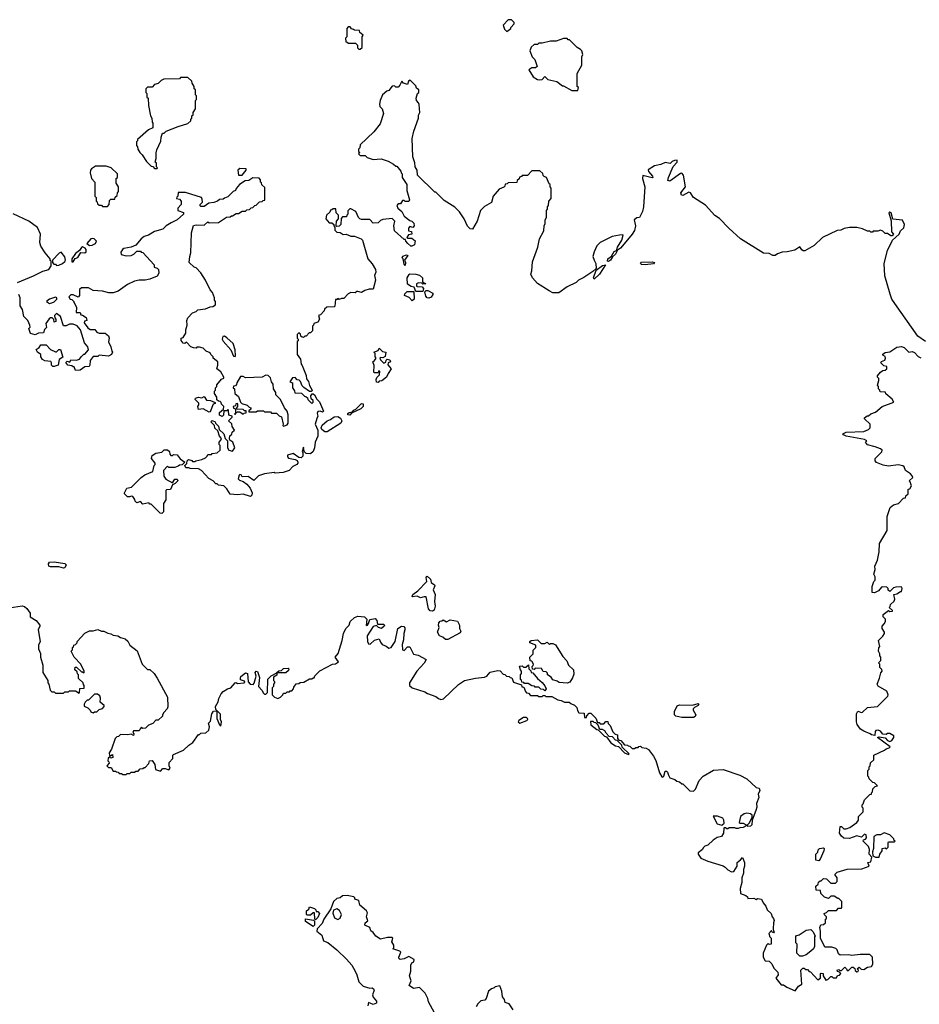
# Model space of a CAD drawing. Extents: x 1862350 to 2057294, y 212041 to 437318.
# Tile 244 of 256: x 2039763 to 2047375, y 329545 to 337880. Entities that reach past the tile are written whole.
import ezdxf

# ---------------------------------------------------------------- set-up
doc = ezdxf.new("R2010")
doc.units = 0

msp = doc.modelspace()

# ---------------------------------------------------------------- linework, layer by layer
at = {"layer": '0CON10XD'}
for points in [[(2042645, 337630), (2042660, 337645), (2042660, 337735), (2042668.3, 337748.3), (2042641.7, 337771.7), (2042638.3, 337788.3), (2042595, 337790), (2042588.3, 337798.3), (2042571.7, 337801.7), (2042558.3, 337818.3), (2042541.7, 337818.3), (2042530, 337805), (2042530, 337735), (2042520, 337725), (2042521.7, 337691.7), (2042535, 337690), (2042545, 337680), (2042605, 337680), (2042620, 337665), (2042621.7, 337641.7), (2042631.7, 337631.7), (2042645, 337630)], [(2043885, 337780), (2043917.5, 337805), (2043920, 337815), (2043947.5, 337845), (2043947, 337857), (2043925, 337880), (2043895, 337880), (2043852.5, 337835), (2043865, 337800), (2043885, 337780)], [(2044485, 337280), (2044490, 337305), (2044480, 337315), (2044480, 337425), (2044520, 337495), (2044520, 337565), (2044527.5, 337585), (2044520, 337615), (2044508.3, 337628.3), (2044480, 337645), (2044415, 337710), (2044405, 337710), (2044395, 337720), (2044365, 337720), (2044301.7, 337698.3), (2044255, 337697.5), (2044185, 337680), (2044155, 337680), (2044145, 337670), (2044115, 337670), (2044091.7, 337648.3), (2044080, 337615), (2044100, 337565), (2044121.7, 337541.7), (2044140, 337485), (2044126.7, 337473.3), (2044095, 337472.5), (2044070, 337455), (2044107, 337397), (2044145, 337373.3), (2044165, 337370), (2044182.5, 337375), (2044205, 337400), (2044233, 337373), (2044307, 337357), (2044355, 337320), (2044365, 337320), (2044435, 337280), (2044485, 337280)], [(2040925, 336620), (2040930, 336625), (2040920, 336635), (2040920, 336665), (2040910, 336675), (2040917.5, 336705), (2040918.3, 336751.7), (2040923, 336777), (2040957, 336853), (2040960, 336885), (2040971.7, 336918.3), (2040985, 336920), (2041003, 336937), (2041103, 336977), (2041185, 337000), (2041210, 337025), (2041210, 337035), (2041220, 337045), (2041220, 337065), (2041230, 337075), (2041230, 337095), (2041250, 337125), (2041250, 337195), (2041260, 337205), (2041260, 337235), (2041250, 337245), (2041250, 337285), (2041240, 337295), (2041240, 337315), (2041221.7, 337341.7), (2041218.3, 337358.3), (2041185, 337390), (2041125, 337390), (2041115, 337380), (2040983, 337377), (2040960, 337365), (2040935, 337340), (2040905, 337330), (2040885, 337310), (2040845, 337310), (2040830, 337295), (2040830, 337265), (2040840, 337255), (2040840, 337225), (2040850, 337215), (2040852.5, 337155), (2040870, 337065), (2040880, 337045), (2040883, 337013), (2040890, 337005), (2040890, 336965), (2040853.6, 336946.4), (2040760, 336865), (2040760, 336855), (2040750, 336845), (2040750, 336815), (2040760, 336805), (2040762.5, 336785), (2040780, 336755), (2040800, 336735), (2040835, 336680), (2040875, 336640), (2040888.3, 336638.3), (2040905, 336620), (2040925, 336620)], [(2043355, 336350), (2043285, 336420), (2043275, 336420), (2043130, 336565), (2043127, 336607), (2043110, 336635), (2043107, 336667), (2043088.3, 336718.3), (2043082.5, 336875), (2043097.5, 336935), (2043137.5, 337045), (2043138.3, 337071.7), (2043147.5, 337095), (2043141.7, 337161.7), (2043137, 337177), (2043120, 337195), (2043117.5, 337215), (2043130, 337255), (2043140, 337265), (2043140, 337285), (2043121.7, 337301.7), (2043115, 337320), (2043067, 337367), (2043051.7, 337358.3), (2043045, 337330), (2043011.7, 337341.7), (2042995, 337360), (2042980, 337325), (2042965, 337310), (2042945, 337310), (2042935, 337320), (2042915, 337317.5), (2042885, 337280), (2042870, 337275), (2042832.5, 337245), (2042812.5, 337195), (2042807.5, 337165), (2042810, 337145), (2042830, 337125), (2042840, 337085), (2042811.7, 336998.3), (2042759.3, 336930.7), (2042645, 336820), (2042640, 336795), (2042630, 336785), (2042630, 336765), (2042640, 336755), (2042630, 336745), (2042645, 336730), (2042685, 336730), (2042703, 336713), (2042755, 336697.5), (2042821.7, 336701.7), (2042881.7, 336681.7), (2042927, 336657), (2042945, 336640), (2042955, 336640), (2042988.3, 336598.3), (2042990, 336585), (2043000, 336575), (2043000, 336545), (2043040, 336485), (2043040, 336435), (2043062.5, 336355), (2043055, 336340), (2043025, 336340), (2043015, 336350), (2043001.7, 336348.3), (2042985, 336320), (2042965, 336320), (2042953, 336307), (2042963.3, 336283.3), (2042996.2, 336256.2), (2043017, 336217), (2043065, 336180), (2043080, 336175), (2043097, 336157), (2043100, 336135), (2043088.3, 336121.7), (2043065, 336130), (2043053.3, 336115), (2043053, 336093), (2043078.3, 336088.3), (2043080, 336065), (2043051.7, 336058.3), (2043040, 336035), (2043045, 336030), (2043081.7, 336031.7), (2043108.8, 336008.8), (2043103.8, 335975), (2043081.7, 335961.7), (2043072.5, 335962.5), (2043046.7, 335985), (2043030, 336005), (2043028.3, 336018.3), (2043015, 336020), (2042933.9, 336093.9), (2042930, 336135), (2042936.7, 336175), (2042915, 336197.5), (2042835, 336187.5), (2042815, 336180), (2042795, 336160), (2042755, 336157.5), (2042725, 336187.5), (2042655, 336187.5), (2042640, 336195), (2042630, 336205), (2042607.5, 336255), (2042565, 336280), (2042555, 336280), (2042538.3, 336261.7), (2042540, 336235), (2042530, 336225), (2042528.3, 336211.7), (2042495, 336210), (2042481.7, 336198.3), (2042480, 336145), (2042465, 336132.5), (2042445, 336130), (2042440, 336135), (2042442.5, 336175), (2042460, 336195), (2042460, 336225), (2042440, 336245), (2042438.3, 336278.3), (2042415, 336280), (2042405, 336270), (2042391.7, 336268.3), (2042388.3, 336251.7), (2042360, 336225), (2042353, 336193), (2042381.7, 336161.7), (2042405, 336160), (2042420, 336145), (2042420, 336135), (2042430, 336125), (2042428.3, 336098.3), (2042445, 336080), (2042475, 336077.5), (2042500.7, 336060.7), (2042525, 336063.3), (2042565, 336048.8), (2042595, 336046.2), (2042652.5, 336025), (2042663.3, 336015), (2042710, 335855), (2042744.1, 335814.1), (2042774, 335765), (2042775.9, 335744.1), (2042763.8, 335715), (2042770.7, 335689.3), (2042773.8, 335675), (2042755, 335600), (2042720.7, 335599.3), (2042683, 335587), (2042655, 335570), (2042625, 335580), (2042615, 335580), (2042601.7, 335568.3), (2042565, 335570), (2042541.7, 335558.3), (2042505, 335520), (2042485, 335520), (2042465, 335510), (2042455, 335520), (2042448.3, 335511.7), (2042435, 335510), (2042430, 335455), (2042425, 335450), (2042363, 335447), (2042341.7, 335428.3), (2042340, 335415), (2042308.3, 335381.7), (2042290, 335375), (2042300, 335345), (2042285, 335320), (2042251.7, 335308.3), (2042250, 335295), (2042240, 335285), (2042240, 335245), (2042225, 335230), (2042211.7, 335228.3), (2042188.3, 335201.7), (2042175, 335200), (2042165, 335190), (2042151.7, 335191.7), (2042141.7, 335201.7), (2042138.3, 335218.3), (2042125, 335230), (2042110, 335215), (2042110, 335185), (2042120, 335175), (2042118.3, 335161.7), (2042110, 335155), (2042110, 335045), (2042140, 335005), (2042143.3, 334965), (2042153.3, 334953.3), (2042187.9, 334867.9), (2042191.1, 334841.1), (2042207.3, 334817.3), (2042214.4, 334784.4), (2042236.8, 334743.2), (2042228, 334732), (2042213.8, 334733.8), (2042167, 334767), (2042151.7, 334781.7), (2042138.3, 334818.3), (2042128.3, 334828.3), (2042111.7, 334831.7), (2042095, 334850), (2042071.7, 334848.3), (2042050, 334815), (2042070, 334805), (2042070, 334765), (2042088.3, 334738.3), (2042091.7, 334721.7), (2042148.3, 334718.3), (2042171.7, 334691.7), (2042185, 334690), (2042198.3, 334678.3), (2042200, 334665), (2042235, 334630), (2042247, 334643), (2042247.5, 334655), (2042230, 334670), (2042226.7, 334695), (2042238.3, 334711.7), (2042245, 334713.8), (2042257.5, 334705), (2042276.8, 334666.8), (2042299.4, 334645), (2042332.5, 334565), (2042325, 334557.5), (2042306.1, 334566.1), (2042286.4, 334563.6), (2042281.2, 334545), (2042286, 334525), (2042276.2, 334505), (2042262.5, 334455), (2042286.2, 334405), (2042286.7, 334355), (2042262.5, 334305), (2042256.7, 334255), (2042245.9, 334224.1), (2042224.1, 334205.9), (2042188, 334208), (2042170, 334225), (2042165, 334260), (2042152.5, 334225), (2042160, 334215), (2042157.5, 334185), (2042145, 334170), (2042123.8, 334173.8), (2042078.3, 334208.3), (2042030, 334195), (2042028.3, 334178.3), (2042037, 334167), (2042095, 334157.5), (2042109.6, 334149.5), (2042116.7, 334135), (2042116.2, 334125), (2042106.7, 334115), (2042075, 334096.7), (2042042.5, 334065), (2041993, 334047), (2041925, 334042.5), (2041915, 334047.5), (2041833, 334037), (2041785, 334017.5), (2041745, 333980), (2041695, 334012.5), (2041645, 334010), (2041638.3, 334028.3), (2041625, 334030), (2041620, 334025), (2041612.5, 333992.5), (2041621.7, 333981.7), (2041655, 333970), (2041685, 333947.5), (2041712.5, 333915), (2041730, 333875), (2041727.5, 333855), (2041717, 333843), (2041655, 333862.5), (2041605, 333856.7), (2041545, 333862.5), (2041515, 333910), (2041490, 333935), (2041445, 333940), (2041435, 333950), (2041421.7, 333951.7), (2041400, 333975), (2041362.5, 333995), (2041300, 334065), (2041275, 334077.5), (2041205, 334080), (2041195, 334087.5), (2041170, 334085), (2041160, 334105), (2041178.3, 334121.7), (2041180, 334145), (2041191.7, 334158.3), (2041218.3, 334148.3), (2041225, 334140), (2041245, 334140), (2041253, 334147), (2041303, 334157), (2041335, 334170), (2041350, 334185), (2041355, 334200), (2041385, 334200), (2041392.5, 334207.5), (2041435, 334212.5), (2041460, 334235), (2041460, 334275), (2041450, 334285), (2041450, 334305), (2041465, 334320), (2041470, 334335), (2041452.5, 334355), (2041438.3, 334398.3), (2041413, 334423), (2041410, 334445), (2041380, 334475), (2041393, 334487), (2041417.5, 334475), (2041420, 334465), (2041445, 334440), (2041451.7, 334411.7), (2041490, 334375), (2041502.5, 334335), (2041522.5, 334315), (2041522.5, 334255), (2041532.5, 334235), (2041565, 334227.5), (2041582.5, 334255), (2041567.5, 334305), (2041541.7, 334321.7), (2041537.5, 334335), (2041541.7, 334358.3), (2041558.3, 334371.7), (2041561.7, 334388.3), (2041580, 334405), (2041560, 334435), (2041558.3, 334458.3), (2041530, 334485), (2041560, 334515), (2041560, 334525), (2041531.7, 334531.7), (2041530, 334575), (2041525, 334580), (2041515, 334570), (2041491.7, 334568.3), (2041487, 334533), (2041475, 334520), (2041455, 334532.5), (2041452.5, 334555), (2041488.3, 334581.7), (2041490, 334605), (2041470, 334625), (2041468.3, 334638.3), (2041458.3, 334648.3), (2041445, 334650), (2041431.7, 334661.7), (2041430, 334685), (2041410, 334715), (2041410, 334735), (2041420, 334745), (2041420, 334765), (2041430, 334775), (2041431.7, 334788.3), (2041471.7, 334838.3), (2041490, 334845), (2041490, 334855), (2041465, 334900), (2041430, 334925), (2041440, 334955), (2041440, 334985), (2041400, 335015), (2041400, 335025), (2041380, 335045), (2041375, 335060), (2041340, 335075), (2041315, 335100), (2041285, 335107.5), (2041262.5, 335107.5), (2041255, 335100), (2041235, 335102.5), (2041211.7, 335111.7), (2041175, 335150), (2041161.7, 335138.3), (2041145, 335142.5), (2041130, 335165), (2041130, 335185), (2041145, 335190), (2041170, 335225), (2041167.5, 335255), (2041180, 335295), (2041176.7, 335335), (2041185, 335357.5), (2041225, 335397.5), (2041255, 335410), (2041270, 335425), (2041335, 335432.5), (2041375, 335450), (2041398.3, 335451.7), (2041420, 335465), (2041420, 335495), (2041410, 335505), (2041410, 335525), (2041395, 335570), (2041373.8, 335593.8), (2041336.1, 335676.1), (2041296.4, 335736.4), (2041255, 335780), (2041240, 335785), (2041197.5, 335825), (2041202.5, 335875), (2041212.5, 335905), (2041217.5, 336075), (2041233, 336137), (2041255, 336142.5), (2041325, 336140), (2041355, 336170), (2041365, 336160), (2041445, 336162.5), (2041513, 336207), (2041545, 336210), (2041555, 336220), (2041565, 336220), (2041595, 336240), (2041615, 336240), (2041645, 336260), (2041675, 336260), (2041685, 336270), (2041707, 336273), (2041721.7, 336288.3), (2041735, 336290), (2041751.7, 336308.3), (2041765, 336310), (2041791.7, 336338.3), (2041815, 336340), (2041821.7, 336348.3), (2041838.3, 336351.7), (2041838.3, 336458.3), (2041811.7, 336481.7), (2041808.3, 336498.3), (2041800, 336505), (2041800, 336525), (2041788.3, 336538.3), (2041735, 336540), (2041701.7, 336518.3), (2041670, 336515), (2041623.9, 336486.1), (2041595, 336450), (2041590, 336435), (2041570, 336425), (2041525, 336380), (2041495, 336370), (2041485, 336360), (2041453, 336357), (2041437, 336343), (2041407, 336333), (2041363, 336327), (2041325, 336300), (2041295, 336300), (2041290, 336305), (2041290, 336315), (2041310, 336335), (2041308.3, 336361.7), (2041300, 336375), (2041165, 336416.7), (2041103, 336417), (2041100, 336385), (2041091.7, 336378.3), (2041090, 336365), (2041115, 336360), (2041130, 336345), (2041130, 336315), (2041100, 336285), (2041100, 336265), (2041148.3, 336248.3), (2041150, 336235), (2041095, 336186.7), (2041045, 336160)], [(2047426.8, 335156.8), (2047362.1, 335202.1), (2047166.2, 335476.2), (2047143.3, 335515), (2047127.7, 335557.7), (2047081.9, 335711.9), (2047078.1, 335815), (2047104.3, 335925.7), (2047147.5, 336012.5), (2047203.3, 336065), (2047215, 336092.5), (2047243.3, 336116.7), (2047250, 336145), (2047233, 336183), (2047151.7, 336191.7), (2047136.7, 336245), (2047125, 336250), (2047117.5, 336245), (2047137.5, 336177.5), (2047140, 336085), (2047157.5, 336065), (2047145, 336050), (2047135, 336050), (2047105, 336070), (2047085, 336070), (2047065, 336090), (2047045, 336097.5), (2047025, 336090), (2046985, 336090), (2046978.3, 336081.7), (2046965, 336080), (2046955, 336090), (2046935, 336090), (2046895, 336110), (2046845, 336120), (2046785, 336120), (2046738.3, 336111.7), (2046711.7, 336098.3), (2046680, 336095), (2046555, 336037.5), (2046485, 335967.5), (2046406.4, 335923.6), (2046393, 335923), (2046380.7, 335930.7), (2046365, 335957.5), (2046320.4, 335929.5), (2046255.8, 335914.2), (2046215, 335911.2), (2046175, 335897.5), (2046155, 335883.3), (2046134, 335884), (2046105, 335900), (2046055, 335902.5), (2045862.5, 336025), (2045762.5, 336115), (2045685, 336197.5), (2045645, 336222.5), (2045565, 336308.8), (2045465, 336376.2), (2045440, 336415), (2045425, 336419.4), (2045375, 336391.8), (2045361.4, 336395), (2045357.8, 336415), (2045396, 336466), (2045380, 336565), (2045365, 336580), (2045355, 336577.5), (2045265, 336513.3), (2045247.5, 336517.5), (2045252, 336545), (2045292.5, 336637.5), (2045326.7, 336675), (2045325, 336690), (2045303, 336687), (2045285, 336680), (2045267.5, 336662.5), (2045225, 336670), (2045187, 336653), (2045135, 336642.5), (2045080.7, 336609.3), (2045083.3, 336595), (2045117.5, 336555), (2045120, 336545), (2045115, 336540), (2045035, 336560), (2045033.8, 336535), (2045051.2, 336465), (2045040.8, 336295), (2045032, 336255), (2045006.7, 336205), (2044985, 336202.5), (2044963.3, 336185), (2044974.5, 336134.5), (2044964, 336096), (2044945.3, 336064.7), (2044877.7, 335982.3), (2044845.3, 335944.7), (2044820.4, 335929.5), (2044804.2, 335895), (2044777.7, 335872.3), (2044762.5, 335845), (2044745, 335833.8), (2044736.7, 335836.7), (2044739.2, 335855), (2044771.2, 335878.8), (2044793.7, 335916.3), (2044813, 335927), (2044820, 335955), (2044857.5, 336015), (2044870, 336055), (2044865, 336060), (2044837, 336057), (2044775, 336043.3), (2044675, 335992.5), (2044647.5, 335965), (2044622.5, 335915), (2044612.5, 335875), (2044623.3, 335843.3), (2044637.5, 335815), (2044640, 335775), (2044613, 335747), (2044535, 335696.7), (2044490, 335675), (2044470, 335655), (2044395, 335617.5), (2044325, 335567.5), (2044275, 335567.5), (2044243.9, 335583.9), (2044145, 335646.7), (2044103.3, 335695), (2044087.5, 335725), (2044096.7, 335755), (2044100.7, 335829.3), (2044146.7, 335955), (2044162.5, 336025), (2044197, 336093), (2044200, 336135), (2044210, 336155), (2044210, 336185), (2044220, 336205), (2044220, 336265), (2044230, 336275), (2044230, 336295), (2044238.3, 336308.3), (2044240, 336345), (2044260, 336365), (2044260, 336455), (2044250, 336465), (2044250, 336485), (2044241.7, 336491.7), (2044220, 336545), (2044201.7, 336551.7), (2044191.7, 336561.7), (2044188.3, 336578.3), (2044165, 336600), (2044095, 336600), (2044058.3, 336561.7), (2044015, 336560), (2044008.3, 336551.7), (2043991.7, 336548.3), (2043988.3, 336531.7), (2043971.7, 336518.3), (2043968.3, 336501.7), (2043895, 336500), (2043888.3, 336491.7), (2043871.7, 336488.3), (2043868.3, 336471.7), (2043858.3, 336461.7), (2043820, 336445), (2043770, 336385), (2043756.4, 336333.6), (2043695, 336297.5), (2043662.5, 336265), (2043633.3, 336175), (2043595, 336107.5), (2043575, 336110), (2043551.7, 336131.7), (2043523.6, 336193.6), (2043485, 336252.5), (2043445, 336292.5), (2043355, 336350)], [(2040505, 336300), (2040520, 336315), (2040521.7, 336348.3), (2040535, 336360), (2040568.3, 336361.7), (2040571.7, 336378.3), (2040588.3, 336391.7), (2040590, 336415), (2040600, 336425), (2040600, 336465), (2040580, 336495), (2040580, 336535), (2040590, 336545), (2040590, 336575), (2040537, 336627), (2040495, 336640), (2040405, 336640), (2040371.7, 336618.3), (2040363, 336607), (2040360, 336585), (2040370, 336535), (2040400, 336505), (2040400, 336385), (2040410, 336375), (2040410, 336345), (2040418.3, 336338.3), (2040421.7, 336321.7), (2040435, 336310), (2040455, 336310), (2040465, 336300), (2040505, 336300)], [(2041645, 336563.3), (2041680, 336605), (2041678.3, 336618.3), (2041625, 336620), (2041610, 336605), (2041613.6, 336563.6), (2041645, 336563.3)], [(2039743.8, 335655), (2039879.1, 335710.9), (2039957.5, 335752.5), (2040010, 335765), (2040030, 335795), (2040030, 335835), (2040021.7, 335841.7), (2040020, 335855), (2039977.5, 335905), (2039943, 335963), (2039932.5, 335995), (2039940, 336065), (2039915, 336120), (2039840, 336175), (2039707, 336237)], [(2041045, 336160), (2041002.5, 336135), (2040975, 336107.5), (2040905, 336086.7), (2040853.6, 336056.4), (2040815, 336043.3), (2040790, 336025), (2040745, 335970), (2040707, 335953), (2040645, 335942.5), (2040632.5, 335935), (2040618.3, 335911.7), (2040621.7, 335891.7), (2040665, 335880), (2040707, 335883), (2040730, 335895), (2040755, 335920), (2040785, 335920), (2040791.7, 335911.7), (2040805, 335910), (2040900, 335805), (2040900, 335785), (2040925, 335777.5), (2040938.8, 335765), (2040941.1, 335735), (2040925, 335710), (2040865, 335683.1), (2040825, 335675.5), (2040773.8, 335676.2), (2040735, 335667.5), (2040675, 335637.5), (2040595, 335582.5), (2040555, 335566.7), (2040517, 335567), (2040465, 335582.5), (2040385, 335587.5), (2040345, 335610), (2040285, 335610), (2040270, 335595), (2040270, 335545), (2040257.5, 335532.5), (2040215, 335550), (2040195, 335550), (2040180, 335535), (2040190, 335515), (2040205, 335510), (2040220, 335495), (2040220, 335485), (2040230, 335475), (2040242.5, 335445), (2040240.7, 335400.7), (2040275, 335400), (2040281.7, 335381.7), (2040295, 335380), (2040325, 335360), (2040330, 335335), (2040311.7, 335328.3), (2040310, 335315), (2040340.7, 335270.7), (2040358.3, 335258.3), (2040398.8, 335258.8), (2040416.1, 335236.1), (2040435, 335226.2), (2040485.8, 335225.8), (2040513.8, 335205), (2040520, 335185), (2040513.9, 335153.9), (2040535, 335110), (2040542.5, 335075), (2040547.5, 335065), (2040540, 335045), (2040515, 335032.5), (2040435, 335040), (2040425, 335030), (2040385, 335027.5), (2040360, 334995), (2040357.5, 334955), (2040350, 334945), (2040315, 334940), (2040275, 334912.5), (2040235, 334910), (2040225, 334940), (2040215, 334940), (2040205, 334950), (2040170, 334955), (2040153, 334977), (2040165, 334990), (2040188.3, 334981.7), (2040195, 335000), (2040245, 334997.5), (2040270, 335005), (2040285, 335030), (2040305, 335050), (2040315, 335050), (2040343.9, 335086.1), (2040340, 335110), (2040312.5, 335145), (2040277.5, 335255), (2040248.3, 335288.3), (2040215, 335302.5), (2040185, 335302.5), (2040155, 335287.5), (2040135, 335287.5), (2040107, 335367), (2040075, 335392.5), (2040057.5, 335375), (2040060, 335355), (2040070, 335345), (2040070, 335325), (2040055, 335320), (2040051.7, 335341.7), (2040037.5, 335357.5), (2040025, 335357.5), (2040012, 335348), (2039983, 335307), (2039990, 335275), (2039973, 335257), (2039965, 335230), (2039923.6, 335226.4), (2039895, 335212.5), (2039853.3, 335223.3), (2039840, 335265), (2039851.7, 335278.3), (2039850, 335295), (2039833, 335333), (2039798.3, 335368.3), (2039786.4, 335426.4), (2039768.3, 335458.3), (2039766.2, 335525), (2039755, 335552.5)], [(2040355, 335967.5), (2040375, 335972.5), (2040403.9, 335986.1), (2040412.5, 336005), (2040394, 336024), (2040375, 336028), (2040363.8, 336025), (2040332.5, 335985), (2040355, 335967.5)], [(2040075, 335800), (2040095, 335802.5), (2040125, 335816), (2040145, 335832.2), (2040149.6, 335845), (2040145, 335872), (2040115, 335912.5), (2040097, 335903), (2040040, 335845), (2040040, 335825), (2040051.7, 335811.7), (2040065, 335810), (2040075, 335800)], [(2040215, 335830), (2040231.7, 335858.3), (2040255, 335867.5), (2040281.7, 335908.3), (2040315, 335906.2), (2040325.6, 335914.4), (2040326.7, 335935), (2040316.4, 335946.4), (2040295, 335957.5), (2040285, 335952.5), (2040270, 335925), (2040235, 335900), (2040203.8, 335855), (2040205, 335830), (2040215, 335830)], [(2043025, 335800), (2043015, 335810), (2043007.5, 335855), (2043000, 335865), (2043005, 335877.5), (2043035, 335890), (2043047.5, 335885), (2043020, 335845), (2043026.7, 335825), (2043025, 335800)], [(2045055, 335804.4), (2045025, 335806.7), (2045016.7, 335815), (2045025, 335826), (2045115, 335830.6), (2045133.8, 335825), (2045125, 335811.9), (2045055, 335804.4)], [(2044625, 335682.5), (2044618.8, 335695), (2044641.7, 335758.3), (2044695, 335798.8), (2044720, 335805), (2044670, 335725), (2044625, 335682.5)], [(2043175, 335580), (2043115, 335580), (2043100, 335615), (2043075, 335620), (2043045, 335642.5), (2043042.5, 335695), (2043057, 335723), (2043065, 335727.5), (2043115, 335726.2), (2043146.1, 335716.1), (2043170, 335695), (2043171.7, 335661.7), (2043200, 335645), (2043175, 335640), (2043165, 335650), (2043138.3, 335651.7), (2043120, 335645), (2043120, 335625), (2043125, 335620), (2043168.3, 335618.3), (2043180, 335605), (2043175, 335580)], [(2043085, 335500), (2043058.3, 335528.3), (2043020, 335545), (2043021.7, 335558.3), (2043041.7, 335578.3), (2043098.3, 335578.3), (2043100, 335515), (2043085, 335500)], [(2043225, 335523.3), (2043210, 335525), (2043198.3, 335538.3), (2043190, 335575), (2043202.5, 335587.5), (2043217, 335587), (2043260, 335565), (2043260, 335555), (2043245, 335532.5), (2043225, 335523.3)], [(2040015, 335477.5), (2040035, 335482.5), (2040055, 335492.5), (2040076.4, 335513.6), (2040076.4, 335526.4), (2040065, 335530), (2040015, 335513.3), (2039990, 335495), (2040015, 335477.5)], [(2041585, 335030), (2041590, 335035), (2041587.5, 335085), (2041568.3, 335138.3), (2041515, 335187.5), (2041495, 335200), (2041481.7, 335198.3), (2041477.5, 335175), (2041485, 335160), (2041550, 335085), (2041571.7, 335031.7), (2041585, 335030)], [(2040055, 334943.3), (2040043.9, 334943.9), (2040032.5, 334955), (2040032.5, 334975), (2040026.1, 334986.1), (2039975, 334992.5), (2039955, 335002.5), (2039943.3, 335025), (2039942.5, 335045), (2039912.5, 335065), (2039903, 335087), (2039927.5, 335105), (2039943, 335127), (2039987, 335127), (2040025, 335087.5), (2040065, 335067.5), (2040075, 335067.5), (2040095, 335087.5), (2040108.3, 335088.3), (2040127, 335023), (2040096.4, 335003.6), (2040090, 334955), (2040055, 334943.3)], [(2042795, 334810), (2042781.7, 334811.7), (2042780, 334835), (2042785, 334850), (2042807, 334873), (2042810, 334905), (2042801.7, 334908.3), (2042795, 334890), (2042765, 334890), (2042760, 334895), (2042763, 334953), (2042750, 334985), (2042766.4, 334993.6), (2042780, 335015), (2042770, 335025), (2042770, 335055), (2042760, 335065), (2042795, 335080), (2042805, 335100), (2042831.7, 335071.7), (2042860, 335065), (2042855, 335030), (2042835, 335017.5), (2042815, 335020), (2042810, 335015), (2042815, 335000), (2042845, 334972.5), (2042860, 334980), (2042863.3, 334996.7), (2042873, 335007), (2042895, 335000), (2042900, 334985), (2042880, 334975), (2042878.3, 334958.3), (2042907.5, 334925), (2042880, 334885), (2042867.5, 334855), (2042828.3, 334821.7), (2042805, 334820), (2042795, 334810)], [(2046831.7, 329831.7), (2046845, 329820), (2046858.3, 329821.7), (2046860, 329835), (2046850, 329845), (2046865, 329860), (2046881.7, 329841.7), (2046905, 329840), (2046935, 329860), (2046970, 329865), (2046982.5, 329885), (2046980, 329945), (2046955, 329967.5), (2046875, 329967.5), (2046805, 329957.5), (2046775, 329962.5), (2046705, 329960), (2046691.7, 329971.7), (2046680, 330005), (2046667, 330017), (2046635, 330030), (2046575, 330030), (2046540, 330105), (2046540, 330165), (2046532.5, 330195), (2046541.7, 330218.3), (2046565, 330220), (2046580, 330235), (2046580, 330265), (2046588.3, 330271.7), (2046590, 330285), (2046571.7, 330301.7), (2046570, 330315), (2046588.3, 330321.7), (2046605, 330340), (2046675, 330340), (2046691.7, 330358.3), (2046715, 330360), (2046720, 330365), (2046720, 330415), (2046695, 330440), (2046685, 330440), (2046655, 330460), (2046625, 330460), (2046605, 330440), (2046571.7, 330451.7), (2046541.7, 330481.7), (2046538.3, 330508.3), (2046501.7, 330511.7), (2046500, 330545), (2046518.3, 330561.7), (2046521.7, 330578.3), (2046535, 330590), (2046545, 330590), (2046565, 330610), (2046588.3, 330608.3), (2046625, 330570), (2046665, 330570), (2046680, 330585), (2046680, 330615), (2046660, 330645), (2046680, 330665), (2046765, 330690), (2046888.3, 330691.7), (2046950, 330715), (2046940, 330745), (2046965, 330750), (2046971.7, 330791.7), (2046950, 330815), (2046952.5, 330855), (2046945, 330880), (2046900, 330925), (2046901.7, 330938.3), (2046918.3, 330941.7), (2046927, 330953), (2046925, 330980), (2046910, 330985), (2046885, 330960), (2046845, 330970), (2046785, 330950), (2046735, 330952.5), (2046715, 330967.5), (2046700, 330995), (2046705, 331050), (2046715, 331050), (2046735, 331030), (2046755, 331030), (2046787, 331043), (2046846.4, 331083.6), (2046860, 331105), (2046860, 331135), (2046880, 331155), (2046900, 331175), (2046900, 331205), (2046890, 331215), (2046890, 331235), (2046898.3, 331241.7), (2046910, 331275), (2046955, 331320), (2046970, 331325), (2046970, 331335), (2046980, 331345), (2046981.7, 331368.3), (2047001.7, 331388.3), (2047020, 331395), (2046995, 331420), (2046981.7, 331421.7), (2046950, 331455), (2046948.3, 331468.3), (2046940, 331475), (2046940, 331525), (2046950, 331535), (2046950, 331555), (2046960, 331565), (2046961.7, 331588.3), (2046990, 331615), (2046990, 331655), (2047080, 331695), (2047093, 331707), (2047120, 331715), (2047127.5, 331725), (2047020, 331805), (2047035, 331810), (2047085, 331800), (2047105, 331777.5), (2047125, 331770), (2047143, 331777), (2047160, 331805), (2047158.3, 331818.3), (2047125, 331837.5), (2047105, 331837.5), (2047095, 331830), (2047065, 331832.5), (2047047.7, 331857.7), (2047027, 331867), (2047006.2, 331863.8), (2047000, 331855), (2046998.3, 331821.7), (2046970, 331825), (2046960, 331835), (2046905, 331856.7), (2046877.5, 331875), (2046850, 331915), (2046844, 331935), (2046843.3, 332005), (2046853.6, 332026.4), (2046885, 332016.2), (2046895, 332018.8), (2046935, 332056.7), (2047020, 332065), (2047107, 332153), (2047110, 332165), (2047100, 332195), (2047027, 332237), (2047017.5, 332255), (2047038.8, 332305), (2047048.3, 332351.7), (2047060, 332365), (2047058.3, 332378.3), (2047040, 332395), (2047040, 332425), (2047030, 332435), (2047050, 332455), (2047050, 332485), (2047040, 332495), (2047041.7, 332511.7), (2047030, 332535), (2047031.7, 332561.7), (2047040, 332575), (2047030, 332625), (2047065, 332660), (2047080, 332685), (2047080, 332695), (2047060, 332725), (2047060, 332745), (2047077.5, 332765), (2047087.5, 332785), (2047087.5, 332805), (2047070, 332825), (2047067.5, 332845), (2047115, 332880), (2047125, 332870), (2047148.3, 332871.7), (2047148.3, 332878.3), (2047120, 332905), (2047128.3, 332911.7), (2047131.7, 332928.3), (2047161.7, 332958.3), (2047167.5, 332975), (2047160, 333015), (2047185, 333020), (2047215, 333040), (2047225, 333040), (2047230, 333065), (2047226.4, 333076.4), (2047215, 333080), (2047175, 333077.5), (2047155, 333070), (2047125, 333040), (2047111.7, 333051.7), (2047110, 333065), (2047100, 333075), (2047065, 333080), (2047053.6, 333076.4), (2047030, 333045), (2046995, 333027.5), (2046975, 333030), (2046977, 333083), (2046990, 333125), (2047000, 333135), (2047000, 333165), (2046990, 333185), (2047000, 333225), (2046997.5, 333255), (2047020, 333305), (2047036.1, 333373.9), (2047037.5, 333445), (2047103.8, 333555), (2047102.5, 333675), (2047128.3, 333751.7), (2047155, 333772.5), (2047200, 333785), (2047241.7, 333828.3), (2047258.3, 333831.7), (2047261.7, 333848.3), (2047280, 333865), (2047280, 333905), (2047295, 333910), (2047310, 333935), (2047298.3, 333968.3), (2047290, 333975), (2047320, 334005), (2047315, 334020), (2047300, 334035), (2047257.5, 334065), (2047247.5, 334095), (2047235, 334103.3), (2047195, 334111.2), (2047115, 334100), (2047068.3, 334108.3), (2047011.7, 334131.7), (2047000, 334145), (2047000, 334165), (2047058.3, 334221.7), (2047060, 334235), (2047047, 334247), (2047000, 334265), (2046935, 334280), (2046920, 334305), (2046930, 334315), (2046910, 334325), (2046755.5, 334355.5), (2046733.8, 334365), (2046726.7, 334375), (2046755, 334386.9), (2046905, 334393.3), (2046945, 334410), (2046960, 334425), (2046960, 334455), (2046911.7, 334501.7), (2046911.7, 334508.3), (2046933, 334527), (2046945, 334527.5), (2046965, 334542.5), (2047005, 334557.5), (2047060, 334605), (2047158.3, 334641.7), (2047146.4, 334666.4), (2047091.7, 334711.7), (2047088.3, 334728.3), (2047045, 334730), (2047040, 334735), (2047040, 334745), (2047030, 334755), (2047030, 334775), (2047020, 334785), (2047032.5, 334825), (2047031.7, 334841.7), (2047020, 334855), (2047020, 334865), (2047045, 334896.2), (2047065, 334910), (2047087, 334913), (2047100, 334925), (2047100, 334945), (2047075, 334950), (2047050, 334975), (2047055, 334987.5), (2047083, 334997), (2047090, 335015), (2047085, 335030), (2047065, 335040), (2047065, 335050), (2047085, 335062.5), (2047125, 335067.5), (2047185, 335108.8), (2047223, 335113), (2047246.2, 335106.2), (2047285, 335066.7), (2047315, 335072.5), (2047333, 335063), (2047365, 335027.5), (2047386.4, 335016.4)], [(2041995, 334440), (2042005, 334442.5), (2042025, 334450), (2042033.3, 334465), (2042036, 334535), (2042025.7, 334565.7), (2042003.9, 334593.9), (2041970, 334665), (2041930, 334705), (2041930, 334725), (2041910, 334755), (2041907.5, 334795), (2041893, 334813), (2041885, 334847.5), (2041865, 334867.5), (2041845, 334870), (2041815, 334852.5), (2041675, 334847.5), (2041655, 334860), (2041631.7, 334858.3), (2041600, 334805), (2041598.3, 334791.7), (2041588.3, 334781.7), (2041571.7, 334778.3), (2041570, 334765), (2041580, 334755), (2041582.5, 334715), (2041615, 334690), (2041631.7, 334641.7), (2041641.7, 334631.7), (2041687, 334617), (2041705, 334600), (2041720, 334595), (2041718.3, 334581.7), (2041701.7, 334568.3), (2041701.7, 334561.7), (2041765, 334560), (2041775, 334570), (2041825, 334570), (2041835, 334560), (2041885, 334560), (2041895, 334550), (2041935, 334550), (2041957.5, 334527.5), (2041978.3, 334518.3), (2041992.5, 334455), (2041990, 334445), (2041995, 334440)], [(2041365, 334557.5), (2041315, 334586.7), (2041275, 334580), (2041270, 334605), (2041278.3, 334618.3), (2041277.5, 334635), (2041247.5, 334665), (2041250, 334675), (2041275, 334683.3), (2041305, 334680), (2041325, 334690), (2041345, 334660), (2041377, 334657), (2041418.3, 334638.3), (2041418.3, 334631.7), (2041400, 334625), (2041375, 334560), (2041365, 334557.5)], [(2041655, 334540), (2041661.7, 334548.3), (2041678.3, 334551.7), (2041678.3, 334568.3), (2041665, 334570), (2041655, 334580), (2041601.7, 334581.7), (2041600, 334595), (2041610, 334605), (2041610, 334625), (2041605, 334630), (2041591.7, 334628.3), (2041588.3, 334611.7), (2041570, 334605), (2041571.7, 334591.7), (2041590, 334585), (2041590, 334550), (2041581.7, 334541.7), (2041588.3, 334541.7), (2041590, 334550), (2041605, 334560), (2041625, 334560), (2041655, 334540)], [(2042555, 334533.3), (2042540, 334535), (2042540, 334545), (2042550, 334555), (2042578.3, 334561.7), (2042590, 334575), (2042608.3, 334581.7), (2042655, 334630), (2042668.3, 334628.3), (2042670, 334605), (2042650, 334585), (2042571.7, 334548.3), (2042555, 334533.3)], [(2042345, 334390.8), (2042319.7, 334409.7), (2042314, 334425), (2042322, 334448), (2042365, 334482.9), (2042393.8, 334495), (2042425, 334519.4), (2042455, 334521.1), (2042477.8, 334507.8), (2042488.6, 334485), (2042479.2, 334465), (2042365, 334392.5), (2042345, 334390.8)], [(2040965, 333700), (2040951.7, 333701.7), (2040875, 333780), (2040865, 333780), (2040855, 333790), (2040805, 333780), (2040785, 333800), (2040755, 333790), (2040740, 333805), (2040738.3, 333818.3), (2040720, 333845), (2040705, 333847.5), (2040695, 333840), (2040675, 333840), (2040650, 333865), (2040650, 333875), (2040670, 333915), (2040708.3, 333921.7), (2040790, 334005), (2040823, 334027), (2040890, 334055), (2040900, 334105), (2040910, 334115), (2040910, 334125), (2040877.5, 334165), (2040885, 334190), (2040915, 334210), (2040965, 334220), (2040985, 334240), (2041015, 334240), (2041030, 334225), (2041032.5, 334202.5), (2041041.7, 334191.7), (2041055, 334190), (2041065, 334200), (2041095, 334197.5), (2041121.7, 334161.7), (2041160, 334135), (2041137, 334113), (2041115, 334110), (2041105, 334100), (2041075, 334090), (2041025, 334090), (2041015, 334100), (2040980, 334065), (2040982.5, 334015), (2040999.3, 333989.3), (2041055, 333960), (2041075, 333990), (2041095, 333990), (2041100, 333975), (2041077.5, 333952.5), (2041057, 333943), (2041038.3, 333901.7), (2041005, 333900), (2041000, 333895), (2041000, 333815), (2040980, 333785), (2040980, 333715), (2040965, 333700)], [(2040135, 333236), (2040095, 333248), (2040025, 333248.6), (2040010, 333255), (2040006.2, 333275), (2040015, 333287.5), (2040055, 333290), (2040145, 333275.7), (2040155.8, 333265), (2040145, 333240), (2040135, 333236)], [(2043255, 332873.8), (2043235, 332876), (2043222, 332892), (2043203.2, 332993.2), (2043185, 332995.6), (2043155, 332985.6), (2043125, 333001.4), (2043083.3, 332995), (2043089.2, 333015), (2043132.5, 333045), (2043207.5, 333125), (2043203, 333157), (2043205, 333166.7), (2043212, 333168), (2043240, 333145), (2043245.8, 333115), (2043274, 333095), (2043276.5, 333086.5), (2043260.8, 333055), (2043279.1, 333015), (2043273.1, 332955), (2043279.5, 332915), (2043269.7, 332880.3), (2043255, 332873.8)], [(2039675, 332902.5), (2039785, 332917.5), (2039805, 332911.2), (2039823.8, 332895), (2039852, 332855), (2039852.5, 332825), (2039903.3, 332795), (2039932.5, 332755), (2039932.5, 332745), (2039920, 332715), (2039937.5, 332615), (2039922.5, 332585), (2039922.5, 332555), (2039940, 332515), (2039940, 332485), (2039957.5, 332415), (2039960, 332355), (2040000, 332285), (2040000, 332265), (2040010, 332255), (2040020, 332205), (2040035, 332190), (2040055, 332190), (2040065, 332180), (2040135, 332180), (2040145, 332190), (2040175, 332190), (2040185, 332200), (2040235, 332200), (2040265, 332180), (2040270, 332185), (2040271.7, 332218.3), (2040308.3, 332221.7), (2040310, 332245), (2040301.7, 332251.7), (2040300, 332265), (2040261.7, 332301.7), (2040260, 332335), (2040251.7, 332341.7), (2040248.3, 332358.3), (2040230, 332375), (2040231.7, 332398.3), (2040245, 332400), (2040285, 332360), (2040295, 332360), (2040305, 332350), (2040310, 332355), (2040307.5, 332365), (2040280, 332425), (2040223.9, 332483.9), (2040200, 332535), (2040210, 332545), (2040210, 332565), (2040218.3, 332571.7), (2040220, 332585), (2040235, 332590), (2040250, 332605), (2040250, 332615), (2040313.6, 332686.4), (2040353.6, 332706.4), (2040385, 332707.5), (2040425, 332719.2), (2040454.2, 332704.2), (2040475, 332704.2), (2040507.7, 332687.7), (2040535, 332682.5), (2040555, 332670), (2040594.2, 332664.2), (2040615, 332648.8), (2040655, 332640), (2040678.9, 332618.9), (2040694.5, 332584.5), (2040756.4, 332536.4), (2040800, 332425), (2040845, 332380), (2040865, 332380), (2040900, 332345), (2040927, 332307), (2041012.5, 332145), (2041017, 332063), (2041010, 332045), (2040982.5, 332015), (2040972.5, 331995)], [(2040972.5, 331995), (2040970, 331985), (2040935, 331950), (2040915, 331950), (2040888.3, 331921.7), (2040851.7, 331908.3), (2040828.3, 331881.7), (2040805, 331880), (2040795, 331890), (2040781.7, 331878.3), (2040775, 331860), (2040725, 331860), (2040720, 331845), (2040730, 331835), (2040725, 331820), (2040705, 331832.5), (2040675, 331827.5), (2040615, 331830), (2040598.3, 331811.7), (2040585, 331810), (2040570, 331795), (2040540, 331705), (2040520, 331675), (2040521.7, 331651.7), (2040535, 331650), (2040548.3, 331658.3), (2040550, 331635), (2040535, 331630), (2040525, 331640), (2040511.7, 331628.3), (2040510, 331605), (2040518.3, 331598.3), (2040520, 331585), (2040500, 331565), (2040515, 331550), (2040538.3, 331548.3), (2040555, 331520), (2040575, 331520), (2040581.7, 331511.7), (2040595, 331510), (2040605, 331500), (2040625, 331500), (2040635, 331490), (2040665, 331490), (2040671.7, 331498.3), (2040695, 331500), (2040705, 331510), (2040735, 331510), (2040745, 331520), (2040765, 331520), (2040781.7, 331538.3), (2040805, 331540), (2040815, 331550), (2040825, 331550), (2040857, 331583), (2040860, 331605), (2040885, 331610), (2040906.4, 331576.4), (2040911.7, 331531.7), (2040955, 331520), (2040975, 331542.5), (2040995, 331542.5), (2041025, 331530), (2041036.7, 331545), (2041027.5, 331565), (2041028.3, 331591.7), (2041060, 331625), (2041060, 331655), (2041065, 331660), (2041150, 331695), (2041195, 331740), (2041229.3, 331760.7), (2041275, 331830), (2041285, 331830), (2041295, 331840), (2041337, 331843), (2041362.5, 331865), (2041370, 331895), (2041360, 331925), (2041377, 331943), (2041390, 332005), (2041403.6, 332026.4), (2041430, 332030), (2041430, 331965), (2041455, 331910), (2041465, 331900), (2041470, 331935), (2041462.5, 331955), (2041461.7, 332001.7), (2041421.7, 332041.7), (2041420, 332065), (2041442.5, 332105), (2041447.5, 332135), (2041467, 332173), (2041485, 332192.5), (2041520, 332215), (2041550, 332225), (2041585, 332267.5), (2041595, 332270), (2041605, 332260), (2041660, 332265), (2041667, 332273), (2041665, 332280), (2041631.7, 332291.7), (2041630, 332305), (2041635, 332320), (2041675, 332350), (2041690, 332345), (2041697.5, 332275), (2041713.9, 332253.9), (2041738.3, 332251.7), (2041747.3, 332262.7), (2041763.8, 332323.8), (2041756.2, 332355), (2041765, 332366.2), (2041775, 332362.5), (2041790.7, 332310.7), (2041783.8, 332235), (2041813, 332203), (2041825, 332180), (2041835, 332170), (2041845, 332170), (2041860, 332185), (2041863, 332297), (2041890, 332325), (2041940, 332350), (2041938.3, 332331.7), (2041910, 332315), (2041910, 332285), (2041918.3, 332278.3), (2041920, 332265), (2041910, 332255), (2041910, 332235), (2041900, 332225), (2041900, 332165), (2041920, 332145), (2041947, 332133), (2041970, 332145), (2041990, 332165), (2041995, 332180), (2042015, 332180), (2042025, 332190), (2042045, 332190), (2042051.7, 332198.3), (2042065, 332200), (2042080, 332215), (2042081.7, 332228.3), (2042101.7, 332258.3), (2042125, 332260), (2042135, 332270), (2042167, 332273), (2042215, 332300), (2042235, 332300), (2042245, 332310), (2042255, 332310), (2042260, 332325), (2042301.7, 332368.3), (2042410, 332425), (2042435, 332427.5), (2042460, 332445), (2042432.5, 332485), (2042457.5, 332515), (2042492.5, 332625), (2042502.5, 332685), (2042523.9, 332726.1), (2042550, 332755), (2042560, 332785), (2042595, 332820), (2042625, 332830), (2042680, 332825), (2042700, 332805), (2042695, 332752.5), (2042705, 332753.8), (2042715, 332767.5), (2042726.7, 332803.3), (2042769.7, 332809.7), (2042784.2, 332795), (2042791.7, 332761.7), (2042841.7, 332761.7), (2042850, 332755), (2042847.5, 332745), (2042825, 332727.5), (2042800, 332735), (2042781.7, 332751.7), (2042755, 332743.8), (2042704, 332665), (2042706.2, 332615), (2042715, 332596.7), (2042727.5, 332595), (2042765, 332626.7), (2042805, 332640), (2042815, 332610), (2042830.7, 332590.7), (2042865, 332577.5), (2042885, 332561.2), (2042905, 332564.2), (2042938.9, 332615), (2042963.1, 332725), (2042993.8, 332746.2), (2043012.2, 332742.2), (2043021.1, 332731.1), (2043022.9, 332715), (2043012.1, 332685), (2043010.8, 332629.2), (2042998.3, 332591.7), (2043003.3, 332545), (2043015, 332540), (2043045, 332570), (2043065, 332570), (2043095, 332510), (2043135, 332500), (2043202.5, 332465), (2043185, 332433.8), (2043124.2, 332365.8), (2043062.3, 332267.6), (2043060, 332245), (2043085, 332224.2), (2043191.3, 332191.3), (2043214.2, 332175), (2043285, 332150.6), (2043305.8, 332134.2), (2043325, 332125.4), (2043348.8, 332131.2), (2043475, 332251.2), (2043527.5, 332285), (2043620, 332305), (2043696.4, 332313.6), (2043716.4, 332323.6), (2043745, 332357.5), (2043805, 332370), (2043827, 332367), (2043855, 332340), (2043868.3, 332338.3), (2043881.7, 332321.7), (2043905, 332320), (2043911.7, 332311.7), (2043928.3, 332308.3), (2043941.7, 332271.7), (2044008.3, 332248.3), (2044011.7, 332231.7), (2044028.3, 332228.3), (2044041.7, 332191.7), (2044051.7, 332181.7), (2044068.3, 332178.3), (2044085, 332160), (2044145, 332160), (2044155, 332150), (2044185, 332150), (2044191.7, 332158.3), (2044205, 332160), (2044215, 332150), (2044265, 332150), (2044315, 332122.5), (2044345, 332117.5), (2044373.6, 332103.6), (2044411.7, 332101.7), (2044425, 332090), (2044458.3, 332078.3), (2044478.3, 332058.3), (2044483, 332033), (2044495, 332012.5), (2044538.3, 332008.3), (2044541.7, 331971.7), (2044558.3, 331971.7), (2044561.7, 331988.3), (2044581.7, 332008.3), (2044595, 332010), (2044638.3, 331968.3), (2044651.7, 331931.7), (2044665, 331930), (2044675, 331920), (2044705, 331920), (2044721.7, 331938.3), (2044738.3, 331938.3), (2044741.7, 331921.7), (2044760, 331905), (2044781.7, 331851.7), (2044801.7, 331831.7), (2044820, 331825), (2044820, 331795), (2044831.7, 331781.7), (2044848.3, 331778.3), (2044881.7, 331741.7), (2044905, 331740), (2044911.7, 331731.7), (2044925, 331730), (2044945, 331710), (2044965, 331710), (2044975, 331720), (2044995, 331720), (2045001.7, 331728.3), (2045015, 331730), (2045028.3, 331718.3), (2045065, 331712.5), (2045083, 331703), (2045126.1, 331646.1), (2045145, 331610), (2045177.5, 331505), (2045195, 331470), (2045205, 331467.5), (2045212.5, 331475), (2045225, 331517.5), (2045235, 331520), (2045245, 331510), (2045252.5, 331485), (2045265, 331462.5), (2045307, 331447), (2045323, 331433), (2045347, 331427), (2045365, 331410), (2045375, 331410), (2045433, 331353), (2045465, 331350), (2045480, 331365), (2045511.7, 331438.3), (2045545, 331476.7), (2045633.6, 331526.4), (2045715, 331532.5), (2045856.1, 331486.1), (2045915, 331452.5), (2045995, 331380), (2046020, 331375), (2046026.2, 331355), (2046010, 331325), (2046016.2, 331295), (2045996.7, 331245), (2045998.8, 331215), (2045991.2, 331185), (2045960, 331105), (2045956.4, 331063.6), (2045945, 331052.5), (2045925, 331050), (2045920, 331065), (2045938.8, 331081.2), (2045961.7, 331128.3), (2045960, 331145), (2045945, 331158.8), (2045915, 331163.8), (2045891.7, 331158.3), (2045862.5, 331135), (2045850, 331085), (2045858.3, 331078.3), (2045885, 331077.5), (2045910, 331065), (2045910, 331055), (2045885, 331042.5), (2045855, 331040), (2045843, 331033), (2045825, 331032.5), (2045815, 331040), (2045765, 331040), (2045755, 331030), (2045745, 331030), (2045735, 331040), (2045725, 331040), (2045720, 331035), (2045717, 330993), (2045700, 330965), (2045665, 330957.5), (2045630, 330935), (2045585, 330892.5), (2045560, 330885), (2045545, 330870), (2045540, 330855), (2045503, 330827), (2045502.5, 330815), (2045525, 330782.5), (2045586.7, 330756.7), (2045715, 330717.5), (2045732.5, 330705), (2045753.9, 330683.9), (2045785, 330666.7), (2045805, 330670), (2045832.5, 330715), (2045833.8, 330746.2), (2045863, 330767), (2045878.3, 330788.3), (2045896.2, 330745), (2045896.7, 330715), (2045886.7, 330685), (2045886.7, 330655), (2045873.8, 330615), (2045873.3, 330575), (2045860, 330525), (2045861.7, 330481.7), (2045907, 330467), (2045920, 330455), (2045925, 330440), (2045975, 330442.5), (2045995, 330432.5), (2046005, 330440), (2046040, 330435), (2046052.5, 330405), (2046077, 330377), (2046087.5, 330345), (2046120, 330315), (2046130, 330285), (2046141.7, 330271.7), (2046147.5, 330255), (2046140, 330235), (2046137.5, 330185), (2046140, 330165), (2046150, 330155), (2046145, 330150), (2046131.7, 330151.7), (2046125, 330170), (2046102.5, 330145), (2046110, 330115), (2046120, 330105), (2046120, 330055), (2046105, 330050), (2046095, 330060), (2046083, 330047), (2046053, 329977), (2046052.5, 329945), (2046071.7, 329911.7), (2046105, 329910), (2046128.3, 329888.3), (2046145, 329850), (2046177, 329817), (2046180, 329795), (2046160, 329765), (2046205, 329710), (2046225, 329710), (2046255, 329690), (2046325, 329660), (2046351.7, 329698.3), (2046380, 329715), (2046372.5, 329835), (2046388.3, 329851.7), (2046401.7, 329851.7), (2046415, 329840), (2046428.3, 329838.3), (2046441.7, 329821.7), (2046455, 329820), (2046515, 329752.5), (2046537.5, 329765), (2046540, 329805), (2046545, 329810), (2046560, 329805), (2046560, 329785), (2046585, 329750), (2046600, 329755), (2046625, 329780), (2046635, 329780), (2046645, 329770), (2046675, 329770), (2046681.7, 329788.3), (2046698.3, 329791.7), (2046710, 329805), (2046698.3, 329818.3), (2046681.7, 329821.7), (2046680, 329835), (2046695, 329840), (2046701.7, 329831.7), (2046715, 329830), (2046745, 329860), (2046760, 329845), (2046765, 329830), (2046775, 329830), (2046805, 329860), (2046815, 329860), (2046828.3, 329848.3), (2046831.7, 329831.7)], [(2043365, 332633.3), (2043344, 332654), (2043314.3, 332665), (2043298.8, 332695), (2043313.3, 332735), (2043307.5, 332755), (2043310, 332775), (2043321.7, 332788.3), (2043335, 332790), (2043345, 332800), (2043375, 332782.5), (2043405, 332800), (2043468.3, 332788.3), (2043483.8, 332755), (2043483.3, 332725), (2043496.7, 332705), (2043490.7, 332689.3), (2043385, 332633.8), (2043365, 332633.3)], [(2044395, 332263.3), (2044328.3, 332268.3), (2044311.7, 332281.7), (2044275, 332292.5), (2044260, 332315), (2044230, 332335), (2044228.3, 332348.3), (2044218.3, 332358.3), (2044191.7, 332361.7), (2044177, 332387), (2044125, 332390), (2044115, 332380), (2044101.7, 332381.7), (2044100, 332405), (2044108.3, 332411.7), (2044110, 332425), (2044095, 332450), (2044081.7, 332451.7), (2044080, 332485), (2044108.3, 332511.7), (2044108.3, 332541.7), (2044130, 332565), (2044130, 332585), (2044080, 332605), (2044080, 332615), (2044090, 332625), (2044145, 332630), (2044175, 332600), (2044205, 332600), (2044225, 332610), (2044245, 332590), (2044255, 332600), (2044275, 332600), (2044297.7, 332587.7), (2044359.3, 332489.3), (2044393.6, 332453.6), (2044406.4, 332416.4), (2044448.8, 332375), (2044450.7, 332339.3), (2044441.7, 332308.3), (2044417.7, 332272.3), (2044395, 332263.3)], [(2044205, 332200), (2044195, 332210), (2044171.7, 332211.7), (2044155, 332230), (2044125, 332230), (2044118.3, 332238.3), (2044095, 332240), (2044065, 332260), (2044035, 332260), (2044028.3, 332268.3), (2044011.7, 332271.7), (2044008.3, 332288.3), (2044000, 332295), (2044000, 332335), (2044010, 332345), (2044010, 332365), (2044000, 332375), (2043991.7, 332408.3), (2044015, 332410), (2044025, 332400), (2044045, 332400), (2044068.3, 332418.3), (2044070, 332385), (2044088.3, 332368.3), (2044090, 332355), (2044105, 332350), (2044143.6, 332303.6), (2044185, 332270), (2044205, 332240), (2044217.5, 332215), (2044205, 332200)], [(2042015, 332350), (2041940, 332350), (2041940, 332355), (2041955, 332367.5), (2041978.3, 332371.7), (2041995, 332387.5), (2042035, 332390), (2042040, 332385), (2042038.3, 332371.7), (2042015, 332350)], [(2040385, 332012.5), (2040395, 332020), (2040415, 332020), (2040435, 332040), (2040465, 332050), (2040477.5, 332065), (2040477.5, 332075), (2040443, 332103), (2040447, 332137), (2040440, 332155), (2040421.7, 332171.7), (2040395, 332170), (2040345, 332120), (2040335, 332120), (2040317, 332103), (2040307.5, 332085), (2040310, 332070), (2040340, 332055), (2040360, 332035), (2040365, 332020), (2040385, 332012.5)], [(2045365, 331972), (2045313.4, 331983.4), (2045303.1, 331995), (2045302.3, 332025), (2045325, 332071.1), (2045345, 332081.3), (2045455, 332078.1), (2045505, 332091.4), (2045509.1, 332085), (2045503.1, 332075), (2045472, 332058), (2045461.5, 332045), (2045461.5, 332035), (2045483.8, 331995), (2045478.6, 331981.4), (2045465, 331972.3), (2045365, 331972)], [(2043995, 331923.8), (2044055, 331947.5), (2044062.5, 331955), (2044060, 331965), (2044052.5, 331972.5), (2044027, 331973), (2043985, 331947.5), (2043980, 331935), (2043995, 331923.8)], [(2044915, 331660), (2044920, 331665), (2044861.7, 331721.7), (2044858.3, 331738.3), (2044818.3, 331778.3), (2044805, 331780), (2044778.3, 331808.3), (2044751.7, 331811.7), (2044725, 331840), (2044715, 331860), (2044695, 331870), (2044671.7, 331871.7), (2044658.3, 331908.3), (2044638.3, 331928.3), (2044625, 331930), (2044615, 331940), (2044591.7, 331938.3), (2044595, 331910), (2044645, 331870), (2044658.3, 331868.3), (2044710, 331815), (2044728.3, 331808.3), (2044765, 331757.5), (2044803, 331733), (2044828.3, 331728.3), (2044880, 331675), (2044915, 331660)], [(2045705, 331062.5), (2045723, 331077), (2045721.2, 331105), (2045711.2, 331121.2), (2045667.6, 331137.6), (2045631.7, 331138.3), (2045663.6, 331073.6), (2045705, 331062.5)], [(2047035, 330790), (2047040, 330815), (2047060, 330845), (2047060, 330865), (2047085, 330870), (2047098.3, 330861.7), (2047110, 330875), (2047110, 330915), (2047115, 330920), (2047165, 330920), (2047170, 330925), (2047161.7, 330931.7), (2047160, 330945), (2047125, 330980), (2047076.4, 330996.4), (2047045, 330980), (2047015, 330980), (2046990, 330965), (2046987.5, 330865), (2046977.5, 330835), (2046982.5, 330802.5), (2047005, 330790), (2047035, 330790)], [(2046525, 330760), (2046500, 330765), (2046500, 330815), (2046517, 330833), (2046518.3, 330851.7), (2046530, 330865), (2046565, 330870), (2046570, 330865), (2046567.5, 330845), (2046537, 330773), (2046525, 330760)], [(2043271.7, 329471.7), (2043222.5, 329565), (2043217.5, 329595), (2043195, 329640), (2043145, 329686.7), (2043095, 329680), (2043059.2, 329705), (2043074.2, 329745), (2043062, 329785), (2043072, 329825), (2043073.6, 329876.4), (2043080, 329895), (2043097.5, 329905), (2043100, 329925), (2043055, 329950), (2043015, 329930), (2042983, 329923), (2042975, 329930), (2042972, 329945), (2042987.5, 329987.5), (2042980, 329995), (2042920, 330015), (2042927.5, 330022.5), (2042930, 330045), (2042912.5, 330075), (2042920, 330105), (2042915, 330110), (2042875, 330110), (2042817, 330097), (2042775, 330122.5), (2042755, 330152.5), (2042735, 330167.5), (2042724.2, 330194.2), (2042683.8, 330215), (2042686.4, 330233.6), (2042707.5, 330252.5), (2042698.8, 330285), (2042705, 330320), (2042697.5, 330335), (2042640, 330385), (2042633, 330423), (2042600, 330435), (2042600, 330445), (2042590, 330455), (2042535, 330466.7), (2042495, 330462.5), (2042475, 330447.5), (2042445, 330440), (2042417.5, 330415), (2042396.7, 330353.3), (2042337.5, 330265), (2042322.1, 330227.9), (2042280, 330185), (2042277.5, 330165), (2042320.7, 330130.7), (2042333, 330083), (2042369.4, 330069.4), (2042446.4, 330006.4), (2042528.3, 329928.3), (2042572, 329875), (2042600.8, 329825), (2042615.8, 329795), (2042631.2, 329735), (2042669.3, 329699.3), (2042725, 329682.5), (2042745, 329683.3), (2042757.5, 329675), (2042762.5, 329665), (2042747.5, 329625), (2042753.3, 329605), (2042780.7, 329570.7), (2042782.5, 329555), (2042755, 329542), (2042715, 329560), (2042708.8, 329531.2)], [(2042265, 330260), (2042260, 330265), (2042258.3, 330318.3), (2042245, 330320), (2042225, 330300), (2042195, 330300), (2042190, 330305), (2042190, 330335), (2042208.3, 330351.7), (2042215, 330370), (2042257, 330357), (2042270, 330345), (2042271.7, 330331.7), (2042285, 330330), (2042300, 330315), (2042285, 330280), (2042265, 330260)], [(2042455, 330264.3), (2042474.6, 330275.4), (2042485.6, 330305.6), (2042470, 330340), (2042445, 330354), (2042418.8, 330341.2), (2042413.6, 330316.4), (2042427.4, 330277.4), (2042455, 330264.3)], [(2042245, 330202.5), (2042180, 330245), (2042181.7, 330268.3), (2042248.3, 330258.3), (2042257.5, 330247.5), (2042257.5, 330215), (2042245, 330202.5)], [(2046385, 329952.5), (2046363, 329953), (2046338.3, 329978.3), (2046340, 330055), (2046330, 330065), (2046330, 330125), (2046357, 330133), (2046418.3, 330171.7), (2046457, 330177), (2046475, 330160), (2046492.5, 330125), (2046487.5, 330115), (2046487, 330033), (2046480, 330015), (2046456.4, 329993.6), (2046416.1, 329963.9), (2046385, 329952.5)], [(2043937, 329497), (2043905, 329550), (2043871.7, 329561.7), (2043866.1, 329586.1), (2043848.3, 329608.3), (2043843.3, 329655), (2043825, 329700), (2043785, 329692.5), (2043777.5, 329685), (2043755, 329676.2), (2043730, 329655), (2043710, 329595), (2043698.8, 329581.2), (2043665, 329573.8), (2043639.7, 329550.3), (2043625.6, 329524.4)]]:
    msp.add_lwpolyline(points, dxfattribs=at)

doc.saveas('drawing.dxf')
